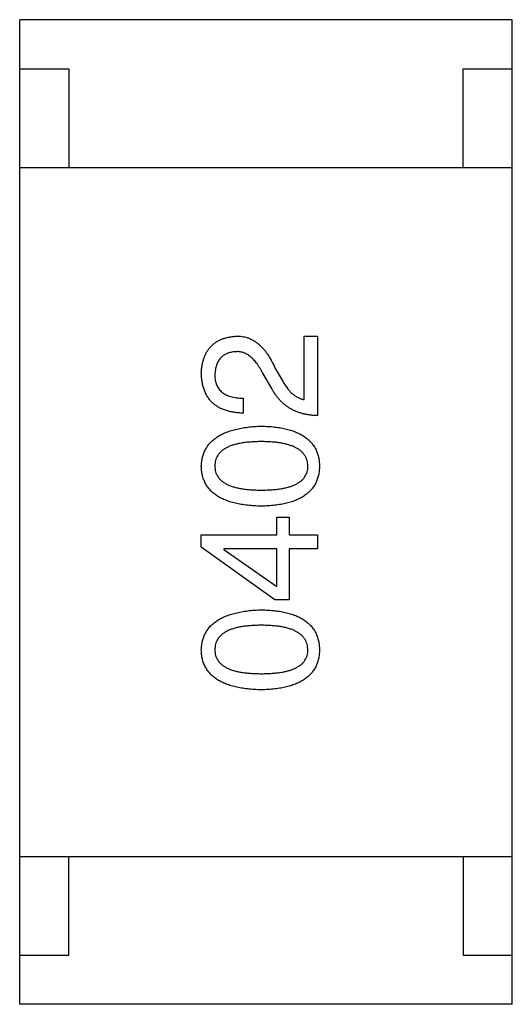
# Model space of a CAD drawing. Header units: millimetres. Extents: x 446.4 to 531.6, y 209.3 to 278.3.
# Tile 35 of 47: x 483.834 to 484.334, y 260.83 to 261.83. Entities that reach past the tile are written whole.
import ezdxf

# ---------------------------------------------------------------- set-up
doc = ezdxf.new("R2010")
doc.units = ezdxf.units.MM
doc.header["$LTSCALE"] = 30.734
doc.layers.get('0').update_dxf_attribs({"linetype": 'CONTINUOUS'})

msp = doc.modelspace()

# ---------------------------------------------------------------- linework, layer by layer
at = {"linetype": 'Continuous'}
for p, q in [((483.8342, 260.8301), (483.8342, 261.8301)), ((484.3342, 261.8301), (483.8342, 261.8301)), ((484.3342, 260.8301), (484.3342, 261.8301)), ((483.8342, 261.7801), (483.8842, 261.7801)), ((483.8842, 261.7801), (483.8842, 261.6801)), ((484.2842, 261.6801), (484.2842, 261.7801)), ((484.2842, 261.7801), (484.3342, 261.7801)), ((483.8342, 261.6801), (484.3342, 261.6801)), ((484.1228, 261.4443), (484.1228, 261.5086)), ((484.1228, 261.5086), (484.1365, 261.5086)), ((484.1365, 261.5086), (484.1365, 261.4279)), ((484.09, 261.4555), (484.0808, 261.4712)), ((484.0933, 261.4765), (484.1005, 261.464)), ((484.0611, 261.4457), (484.0611, 261.4306)), ((484.0952, 261.307), (484.0952, 261.3247)), ((484.0952, 261.3247), (484.1077, 261.3247)), ((484.1077, 261.3247), (484.1077, 261.307)), ((484.0185, 261.2945), (484.0185, 261.307)), ((484.0185, 261.307), (484.0952, 261.307)), ((484.1077, 261.307), (484.1365, 261.307)), ((484.1365, 261.307), (484.1365, 261.2926)), ((484.0933, 261.2408), (484.0185, 261.2945)), ((484.0414, 261.2926), (484.0414, 261.2919)), ((484.0952, 261.2926), (484.0414, 261.2926)), ((484.0414, 261.2919), (484.0952, 261.2545)), ((484.0952, 261.2545), (484.0952, 261.2926)), ((484.1077, 261.2926), (484.1077, 261.2408)), ((484.1365, 261.2926), (484.1077, 261.2926)), ((484.1077, 261.2408), (484.0933, 261.2408)), ((483.8342, 260.9801), (484.3342, 260.9801)), ((483.8842, 260.8801), (483.8842, 260.9801)), ((484.2842, 260.9801), (484.2842, 260.8801)), ((483.8342, 260.8801), (483.8842, 260.8801)), ((484.2842, 260.8801), (484.3342, 260.8801)), ((484.3342, 260.8301), (483.8342, 260.8301))]:
    msp.add_line(p, q, dxfattribs=at)
for points, knots in [([(484.0185, 261.4712), (484.0186, 261.4727), (484.0188, 261.4755), (484.0194, 261.4795), (484.0203, 261.4833), (484.0214, 261.4868), (484.0227, 261.4901), (484.0243, 261.4931), (484.0262, 261.4958), (484.0283, 261.4983), (484.0306, 261.5005), (484.0332, 261.5025), (484.0361, 261.5042), (484.0392, 261.5056), (484.0425, 261.5068), (484.0461, 261.5076), (484.0499, 261.5083), (484.0526, 261.5085), (484.0539, 261.5086)], [0, 0, 0, 0, 0.074847, 0.14558, 0.212628, 0.276599, 0.337792, 0.396608, 0.453638, 0.509854, 0.565589, 0.621545, 0.678777, 0.737222, 0.798388, 0.862259, 0.929312, 1, 1, 1, 1]), ([(484.0539, 261.5086), (484.0549, 261.5086), (484.0569, 261.5087), (484.0598, 261.5084), (484.0627, 261.5079), (484.0655, 261.5072), (484.0682, 261.5061), (484.0709, 261.5047), (484.0734, 261.5031), (484.0759, 261.5012), (484.0784, 261.4991), (484.0807, 261.4967), (484.083, 261.494), (484.0852, 261.491), (484.0873, 261.4878), (484.0894, 261.4843), (484.0914, 261.4805), (484.0926, 261.4778), (484.0933, 261.4765)], [0, 0, 0, 0, 0.055083, 0.109453, 0.162685, 0.21614, 0.26961, 0.324284, 0.380202, 0.437433, 0.497084, 0.559152, 0.624288, 0.692446, 0.763862, 0.838743, 0.917269, 1, 1, 1, 1]), ([(484.0533, 261.4929), (484.0524, 261.4928), (484.0508, 261.4927), (484.0485, 261.4923), (484.0463, 261.4917), (484.0443, 261.4909), (484.0425, 261.49), (484.0408, 261.489), (484.0392, 261.4877), (484.0378, 261.4863), (484.0366, 261.4847), (484.0355, 261.483), (484.0346, 261.4811), (484.0338, 261.4791), (484.0332, 261.4768), (484.0327, 261.4745), (484.0324, 261.4719), (484.0323, 261.4702), (484.0323, 261.4693)], [0, 0, 0, 0, 0.069456, 0.136175, 0.198596, 0.258993, 0.316838, 0.37342, 0.428889, 0.48454, 0.540119, 0.597644, 0.65702, 0.718534, 0.783117, 0.851564, 0.923888, 1, 1, 1, 1]), ([(484.0808, 261.4712), (484.0803, 261.4722), (484.0794, 261.474), (484.0778, 261.4766), (484.0763, 261.4789), (484.0747, 261.4812), (484.0731, 261.4832), (484.0714, 261.485), (484.0698, 261.4867), (484.068, 261.4881), (484.0663, 261.4894), (484.0645, 261.4905), (484.0627, 261.4913), (484.0609, 261.4921), (484.059, 261.4925), (484.0571, 261.4929), (484.0552, 261.493), (484.0539, 261.4929), (484.0533, 261.4929)], [0, 0, 0, 0, 0.084365, 0.165386, 0.24176, 0.314729, 0.38433, 0.449952, 0.513164, 0.5734, 0.630824, 0.68644, 0.740136, 0.792605, 0.844515, 0.896112, 0.947763, 1, 1, 1, 1]), ([(484.0611, 261.4306), (484.0595, 261.4306), (484.0562, 261.4307), (484.0515, 261.4313), (484.0471, 261.4321), (484.043, 261.4333), (484.0392, 261.4347), (484.0358, 261.4365), (484.0326, 261.4386), (484.0298, 261.441), (484.0272, 261.4437), (484.025, 261.4468), (484.0231, 261.4501), (484.0216, 261.4537), (484.0203, 261.4577), (484.0194, 261.4619), (484.0187, 261.4665), (484.0186, 261.4696), (484.0185, 261.4712)], [0, 0, 0, 0, 0.074935, 0.145873, 0.212498, 0.27598, 0.33603, 0.394042, 0.450372, 0.505546, 0.560812, 0.616481, 0.673265, 0.732328, 0.7938, 0.858943, 0.92718, 1, 1, 1, 1]), ([(484.0323, 261.4693), (484.0323, 261.4683), (484.0323, 261.4665), (484.0327, 261.4639), (484.0332, 261.4615), (484.034, 261.4592), (484.035, 261.4571), (484.0363, 261.4552), (484.0378, 261.4534), (484.0395, 261.4518), (484.0414, 261.4504), (484.0436, 261.4492), (484.0459, 261.4482), (484.0485, 261.4473), (484.0514, 261.4466), (484.0544, 261.4461), (484.0577, 261.4458), (484.06, 261.4457), (484.0611, 261.4457)], [0, 0, 0, 0, 0.065945, 0.127767, 0.186553, 0.242898, 0.297728, 0.351599, 0.404854, 0.459191, 0.515338, 0.573322, 0.634405, 0.698538, 0.767039, 0.84022, 0.917406, 1, 1, 1, 1]), ([(484.1005, 261.464), (484.1013, 261.4626), (484.1028, 261.4599), (484.1054, 261.4562), (484.1081, 261.453), (484.1108, 261.4503), (484.1137, 261.448), (484.1166, 261.4463), (484.1196, 261.445), (484.1217, 261.4445), (484.1228, 261.4443)], [0, 0, 0, 0, 0.158292, 0.304606, 0.440272, 0.565336, 0.681745, 0.791834, 0.896966, 1, 1, 1, 1]), ([(484.1365, 261.4279), (484.1352, 261.428), (484.1326, 261.4281), (484.1288, 261.4285), (484.1251, 261.4291), (484.1216, 261.4299), (484.1182, 261.4309), (484.1149, 261.4321), (484.1118, 261.4335), (484.1088, 261.4351), (484.1059, 261.4369), (484.1033, 261.439), (484.1007, 261.4412), (484.0983, 261.4437), (484.0959, 261.4463), (484.0938, 261.4492), (484.0918, 261.4522), (484.0906, 261.4544), (484.09, 261.4555)], [0, 0, 0, 0, 0.069512, 0.136307, 0.201431, 0.265186, 0.327322, 0.388242, 0.448098, 0.507757, 0.566952, 0.626243, 0.686026, 0.745963, 0.807549, 0.869906, 0.934172, 1, 1, 1, 1]), ([(484.0185, 261.3767), (484.0186, 261.3782), (484.0188, 261.3813), (484.0196, 261.3857), (484.021, 261.3899), (484.0227, 261.3937), (484.0249, 261.3973), (484.0276, 261.4006), (484.0308, 261.4036), (484.0344, 261.4063), (484.0385, 261.4087), (484.043, 261.4108), (484.048, 261.4126), (484.0534, 261.4141), (484.0593, 261.4153), (484.0656, 261.4163), (484.0724, 261.417), (484.0771, 261.4172), (484.0795, 261.4173)], [0, 0, 0, 0, 0.057415, 0.112361, 0.16496, 0.216437, 0.267441, 0.318839, 0.371478, 0.426325, 0.483626, 0.544235, 0.608673, 0.677374, 0.750405, 0.828394, 0.911525, 1, 1, 1, 1]), ([(484.0795, 261.4173), (484.0818, 261.4172), (484.0864, 261.4171), (484.093, 261.4165), (484.0992, 261.4156), (484.105, 261.4144), (484.1102, 261.4129), (484.1151, 261.4111), (484.1195, 261.409), (484.1234, 261.4066), (484.1269, 261.4039), (484.1299, 261.4009), (484.1325, 261.3976), (484.1347, 261.394), (484.1363, 261.3901), (484.1375, 261.3859), (484.1383, 261.3814), (484.1384, 261.3782), (484.1385, 261.3767)], [0, 0, 0, 0, 0.08769, 0.170218, 0.24749, 0.319818, 0.387758, 0.451391, 0.511445, 0.568185, 0.622681, 0.67526, 0.726746, 0.778428, 0.830764, 0.884397, 0.940866, 1, 1, 1, 1]), ([(484.0795, 261.4016), (484.0776, 261.4016), (484.0739, 261.4015), (484.0685, 261.4012), (484.0635, 261.4008), (484.0589, 261.4001), (484.0547, 261.3992), (484.0508, 261.3982), (484.0473, 261.3969), (484.0441, 261.3954), (484.0413, 261.3938), (484.0389, 261.3919), (484.0369, 261.3899), (484.0351, 261.3876), (484.0338, 261.3851), (484.0329, 261.3825), (484.0324, 261.3796), (484.0323, 261.3777), (484.0323, 261.3767)], [0, 0, 0, 0, 0.095719, 0.185854, 0.269738, 0.347952, 0.420315, 0.487894, 0.550245, 0.608186, 0.662454, 0.713283, 0.761375, 0.808209, 0.854301, 0.901312, 0.949396, 1, 1, 1, 1]), ([(484.1267, 261.3767), (484.1266, 261.3777), (484.1265, 261.3796), (484.1259, 261.3825), (484.1249, 261.3851), (484.1235, 261.3876), (484.1218, 261.3899), (484.1198, 261.3919), (484.1173, 261.3938), (484.1145, 261.3954), (484.1114, 261.3969), (484.1079, 261.3981), (484.104, 261.3992), (484.0998, 261.4001), (484.0952, 261.4008), (484.0903, 261.4012), (484.085, 261.4015), (484.0814, 261.4016), (484.0795, 261.4016)], [0, 0, 0, 0, 0.050879, 0.099377, 0.146973, 0.193618, 0.240619, 0.289461, 0.34047, 0.395283, 0.453059, 0.515633, 0.582666, 0.655287, 0.732971, 0.815933, 0.905166, 1, 1, 1, 1]), ([(484.0795, 261.336), (484.077, 261.3361), (484.0723, 261.3362), (484.0655, 261.3369), (484.0591, 261.3377), (484.0532, 261.3389), (484.0477, 261.3404), (484.0427, 261.3422), (484.0382, 261.3443), (484.0341, 261.3467), (484.0305, 261.3494), (484.0273, 261.3524), (484.0247, 261.3557), (484.0225, 261.3593), (484.0208, 261.3633), (484.0195, 261.3674), (484.0187, 261.372), (484.0186, 261.3751), (484.0185, 261.3767)], [0, 0, 0, 0, 0.088823, 0.172287, 0.250296, 0.323438, 0.392244, 0.456221, 0.516635, 0.573871, 0.628, 0.680335, 0.731489, 0.782557, 0.834044, 0.886738, 0.942089, 1, 1, 1, 1]), ([(484.0323, 261.3767), (484.0323, 261.3757), (484.0324, 261.3738), (484.0329, 261.371), (484.0338, 261.3684), (484.0352, 261.366), (484.0369, 261.3638), (484.0389, 261.3618), (484.0413, 261.36), (484.0441, 261.3584), (484.0473, 261.357), (484.0508, 261.3557), (484.0547, 261.3547), (484.0589, 261.3538), (484.0635, 261.3532), (484.0685, 261.3527), (484.0739, 261.3524), (484.0776, 261.3524), (484.0795, 261.3524)], [0, 0, 0, 0, 0.049764, 0.097007, 0.143217, 0.188577, 0.235116, 0.282997, 0.333719, 0.387776, 0.445989, 0.508679, 0.576563, 0.649481, 0.728235, 0.812722, 0.903548, 1, 1, 1, 1]), ([(484.0795, 261.3524), (484.0814, 261.3524), (484.0851, 261.3524), (484.0904, 261.3527), (484.0954, 261.3532), (484.1, 261.3538), (484.1043, 261.3547), (484.1082, 261.3557), (484.1117, 261.357), (484.1148, 261.3584), (484.1176, 261.36), (484.1201, 261.3618), (484.1221, 261.3638), (484.1238, 261.366), (484.1251, 261.3684), (484.126, 261.371), (484.1266, 261.3738), (484.1267, 261.3757), (484.1267, 261.3767)], [0, 0, 0, 0, 0.096457, 0.187288, 0.27178, 0.350132, 0.423455, 0.491343, 0.554037, 0.612253, 0.666313, 0.717038, 0.764921, 0.811214, 0.856775, 0.902988, 0.950234, 1, 1, 1, 1]), ([(484.1385, 261.3767), (484.1384, 261.3751), (484.1383, 261.372), (484.1375, 261.3675), (484.1363, 261.3633), (484.1347, 261.3593), (484.1325, 261.3557), (484.1299, 261.3524), (484.1269, 261.3494), (484.1234, 261.3467), (484.1195, 261.3443), (484.1151, 261.3422), (484.1102, 261.3404), (484.105, 261.3389), (484.0992, 261.3377), (484.093, 261.3369), (484.0864, 261.3362), (484.0818, 261.3361), (484.0795, 261.336)], [0, 0, 0, 0, 0.059135, 0.115606, 0.169241, 0.221578, 0.273261, 0.324749, 0.377329, 0.431642, 0.488541, 0.548597, 0.612232, 0.680174, 0.752504, 0.829777, 0.912307, 1, 1, 1, 1]), ([(484.0185, 261.1901), (484.0186, 261.1917), (484.0188, 261.1948), (484.0196, 261.1992), (484.021, 261.2033), (484.0227, 261.2072), (484.0249, 261.2108), (484.0276, 261.2141), (484.0308, 261.217), (484.0344, 261.2197), (484.0385, 261.2222), (484.043, 261.2243), (484.048, 261.2261), (484.0534, 261.2276), (484.0593, 261.2288), (484.0656, 261.2298), (484.0724, 261.2305), (484.0771, 261.2307), (484.0795, 261.2308)], [0, 0, 0, 0, 0.057415, 0.112361, 0.16496, 0.216437, 0.267441, 0.318839, 0.371478, 0.426325, 0.483626, 0.544235, 0.608673, 0.677374, 0.750405, 0.828394, 0.911525, 1, 1, 1, 1]), ([(484.0795, 261.2308), (484.0818, 261.2307), (484.0864, 261.2305), (484.093, 261.2299), (484.0992, 261.2291), (484.105, 261.2278), (484.1102, 261.2264), (484.1151, 261.2246), (484.1195, 261.2225), (484.1234, 261.2201), (484.1269, 261.2174), (484.1299, 261.2144), (484.1325, 261.2111), (484.1347, 261.2075), (484.1363, 261.2035), (484.1375, 261.1993), (484.1383, 261.1948), (484.1384, 261.1917), (484.1385, 261.1901)], [0, 0, 0, 0, 0.08769, 0.170218, 0.24749, 0.319818, 0.387758, 0.451391, 0.511445, 0.568185, 0.622681, 0.67526, 0.726746, 0.778428, 0.830764, 0.884397, 0.940866, 1, 1, 1, 1]), ([(484.0795, 261.2151), (484.0776, 261.215), (484.0739, 261.215), (484.0685, 261.2147), (484.0635, 261.2142), (484.0589, 261.2136), (484.0547, 261.2127), (484.0508, 261.2116), (484.0473, 261.2104), (484.0441, 261.2089), (484.0413, 261.2072), (484.0389, 261.2054), (484.0369, 261.2033), (484.0351, 261.2011), (484.0338, 261.1986), (484.0329, 261.196), (484.0324, 261.1931), (484.0323, 261.1911), (484.0323, 261.1901)], [0, 0, 0, 0, 0.095719, 0.185854, 0.269738, 0.347952, 0.420315, 0.487894, 0.550245, 0.608186, 0.662454, 0.713283, 0.761375, 0.808209, 0.854301, 0.901312, 0.949396, 1, 1, 1, 1]), ([(484.1267, 261.1901), (484.1266, 261.1911), (484.1265, 261.1931), (484.1259, 261.196), (484.1249, 261.1986), (484.1235, 261.2011), (484.1218, 261.2034), (484.1198, 261.2054), (484.1173, 261.2073), (484.1145, 261.2089), (484.1114, 261.2104), (484.1079, 261.2116), (484.104, 261.2127), (484.0998, 261.2136), (484.0952, 261.2142), (484.0903, 261.2147), (484.085, 261.215), (484.0814, 261.215), (484.0795, 261.2151)], [0, 0, 0, 0, 0.050879, 0.099377, 0.146973, 0.193618, 0.240619, 0.289461, 0.34047, 0.395283, 0.453059, 0.515633, 0.582666, 0.655287, 0.732971, 0.815933, 0.905166, 1, 1, 1, 1]), ([(484.0795, 261.1495), (484.077, 261.1496), (484.0723, 261.1497), (484.0655, 261.1503), (484.0591, 261.1512), (484.0532, 261.1524), (484.0477, 261.1539), (484.0427, 261.1557), (484.0382, 261.1578), (484.0341, 261.1602), (484.0305, 261.1629), (484.0273, 261.1659), (484.0247, 261.1692), (484.0225, 261.1728), (484.0208, 261.1767), (484.0195, 261.1809), (484.0187, 261.1854), (484.0186, 261.1885), (484.0185, 261.1901)], [0, 0, 0, 0, 0.088823, 0.172287, 0.250296, 0.323438, 0.392244, 0.456221, 0.516635, 0.573871, 0.628, 0.680335, 0.731489, 0.782557, 0.834044, 0.886738, 0.942089, 1, 1, 1, 1]), ([(484.0323, 261.1901), (484.0323, 261.1892), (484.0324, 261.1872), (484.0329, 261.1845), (484.0338, 261.1819), (484.0352, 261.1795), (484.0369, 261.1773), (484.0389, 261.1753), (484.0413, 261.1735), (484.0441, 261.1719), (484.0473, 261.1704), (484.0508, 261.1692), (484.0547, 261.1682), (484.0589, 261.1673), (484.0635, 261.1667), (484.0685, 261.1662), (484.0739, 261.1659), (484.0776, 261.1659), (484.0795, 261.1659)], [0, 0, 0, 0, 0.049764, 0.097007, 0.143217, 0.188577, 0.235116, 0.282997, 0.333719, 0.387776, 0.445989, 0.508679, 0.576563, 0.649481, 0.728235, 0.812722, 0.903548, 1, 1, 1, 1]), ([(484.0795, 261.1659), (484.0814, 261.1659), (484.0851, 261.1659), (484.0904, 261.1662), (484.0954, 261.1667), (484.1, 261.1673), (484.1043, 261.1682), (484.1082, 261.1692), (484.1117, 261.1704), (484.1148, 261.1719), (484.1176, 261.1735), (484.1201, 261.1753), (484.1221, 261.1773), (484.1238, 261.1795), (484.1251, 261.1819), (484.126, 261.1845), (484.1266, 261.1872), (484.1267, 261.1892), (484.1267, 261.1901)], [0, 0, 0, 0, 0.096457, 0.187288, 0.27178, 0.350132, 0.423455, 0.491343, 0.554037, 0.612253, 0.666313, 0.717038, 0.764921, 0.811214, 0.856775, 0.902988, 0.950234, 1, 1, 1, 1]), ([(484.1385, 261.1901), (484.1384, 261.1885), (484.1383, 261.1854), (484.1375, 261.1809), (484.1363, 261.1767), (484.1347, 261.1728), (484.1325, 261.1692), (484.1299, 261.1659), (484.1269, 261.1629), (484.1234, 261.1602), (484.1195, 261.1578), (484.1151, 261.1557), (484.1102, 261.1539), (484.105, 261.1524), (484.0992, 261.1512), (484.093, 261.1503), (484.0864, 261.1497), (484.0818, 261.1496), (484.0795, 261.1495)], [0, 0, 0, 0, 0.059135, 0.115606, 0.169241, 0.221578, 0.273261, 0.324749, 0.377329, 0.431642, 0.488541, 0.548597, 0.612232, 0.680174, 0.752504, 0.829777, 0.912307, 1, 1, 1, 1])]:
    msp.add_open_spline(points, degree=3, knots=knots, dxfattribs=at)

doc.saveas('drawing.dxf')
